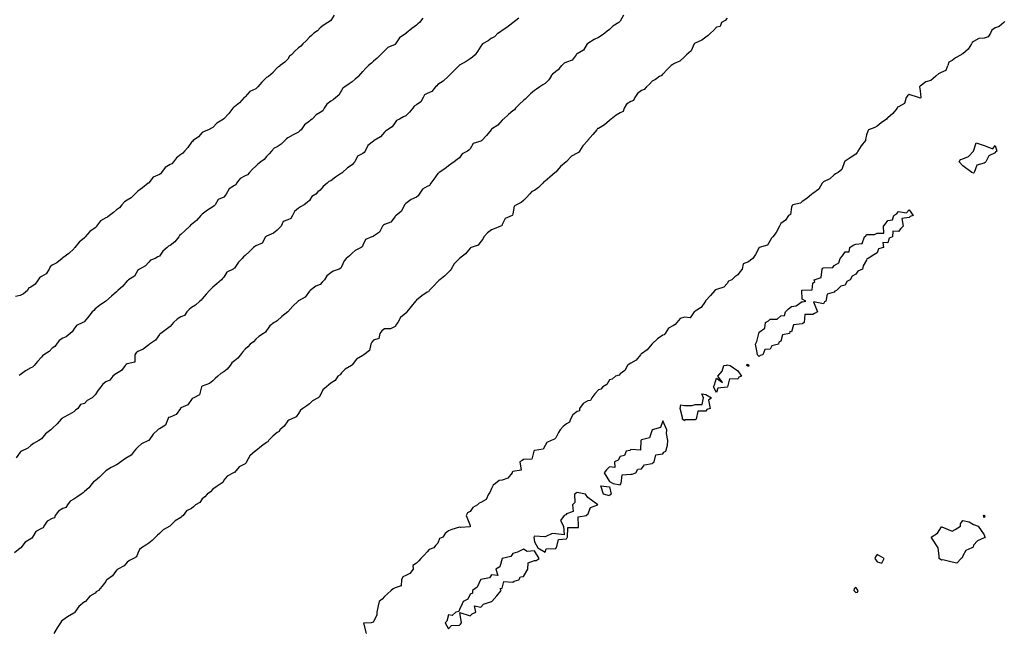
# Model space of a CAD drawing. Header units: inches. Extents: x 158323 to 160611, y 432808 to 437248.
# Tile 50 of 228: x 159085 to 159131, y 436581 to 436609. Entities that reach past the tile are written whole.
import ezdxf

# ---------------------------------------------------------------- set-up
doc = ezdxf.new("R2010")
doc.units = ezdxf.units.IN
doc.header["$MEASUREMENT"] = 0
for name, color, linetype, lineweight in [('Hoogtelijn-bestaand 10.00 M', 7, 'Continuous', 15), ('Hoogtelijn-bestaand 11.00 M', 7, 'Continuous', 15), ('Hoogtelijn-bestaand 5.00 M', 7, 'Continuous', 15), ('Hoogtelijn-bestaand 6.00 M', 7, 'Continuous', 15), ('Hoogtelijn-bestaand 7.00 M', 7, 'Continuous', 15), ('Hoogtelijn-bestaand 8.00 M', 7, 'Continuous', 15), ('Hoogtelijn-bestaand 9.00 M', 7, 'Continuous', 15)]:
    doc.layers.add(name, color=color, linetype=linetype, lineweight=lineweight)

msp = doc.modelspace()

# ---------------------------------------------------------------- linework, layer by layer
at = {"layer": 'Hoogtelijn-bestaand 10.00 M', "color": 252, "linetype": 'Continuous', "lineweight": 25}
for p, q in [((159100.75, 436606.964, 10), (159100.882, 436607.119, 10)), ((159100.882, 436607.119, 10), (159101.012, 436607.25, 10)), ((159100.557, 436606.75, 10), (159100.649, 436606.851, 10)), ((159100.649, 436606.851, 10), (159100.75, 436606.964, 10))]:
    msp.add_line(p, q, dxfattribs=at)
for points in [[(159103.55, 436609.45, 10), (159103.396, 436609.25, 10), (159103.317, 436609.183, 10), (159103.25, 436609.13, 10), (159103.031, 436608.969, 10), (159102.771, 436608.75, 10), (159102.761, 436608.739, 10), (159102.75, 436608.733, 10), (159102.46, 436608.54, 10), (159102.27, 436608.25, 10), (159102.261, 436608.239, 10), (159102.25, 436608.23, 10), (159101.913, 436608.087, 10), (159101.75, 436607.936, 10), (159101.669, 436607.831, 10), (159101.575, 436607.75, 10), (159101.414, 436607.586, 10), (159101.25, 436607.448, 10), (159101.15, 436607.351, 10), (159101.012, 436607.25, 10)], [(159100.557, 436606.75, 10), (159100.393, 436606.607, 10), (159100.25, 436606.484, 10), (159100.105, 436606.396, 10), (159099.911, 436606.25, 10), (159099.808, 436606.192, 10), (159099.75, 436606.087, 10), (159099.63, 436605.87, 10), (159099.481, 436605.75, 10), (159099.361, 436605.639, 10), (159099.25, 436605.582, 10), (159099.063, 436605.437, 10), (159098.938, 436605.25, 10), (159098.872, 436605.128, 10), (159098.75, 436605.052, 10), (159098.56, 436604.94, 10), (159098.375, 436604.75, 10), (159098.303, 436604.697, 10), (159098.25, 436604.646, 10), (159098.019, 436604.481, 10), (159097.86, 436604.25, 10), (159097.8, 436604.2, 10), (159097.75, 436604.143, 10), (159097.492, 436604.008, 10), (159097.25, 436603.873, 10), (159097.176, 436603.824, 10), (159097.11, 436603.75, 10), (159096.929, 436603.571, 10), (159096.75, 436603.458, 10), (159096.613, 436603.387, 10), (159096.485, 436603.25, 10), (159096.367, 436603.133, 10), (159096.25, 436602.998, 10), (159096.142, 436602.858, 10), (159095.986, 436602.75, 10), (159095.852, 436602.648, 10), (159095.75, 436602.556, 10), (159095.593, 436602.407, 10), (159095.459, 436602.25, 10), (159095.361, 436602.139, 10), (159095.25, 436602.102, 10), (159095.024, 436601.976, 10), (159094.848, 436601.75, 10), (159094.816, 436601.684, 10), (159094.75, 436601.653, 10), (159094.508, 436601.492, 10), (159094.367, 436601.25, 10), (159094.323, 436601.177, 10), (159094.25, 436601.107, 10), (159093.998, 436601.003, 10), (159093.858, 436600.75, 10), (159093.803, 436600.698, 10), (159093.75, 436600.661, 10), (159093.495, 436600.505, 10), (159093.25, 436600.314, 10), (159093.216, 436600.284, 10), (159093.182, 436600.25, 10), (159092.986, 436600.014, 10), (159092.75, 436599.831, 10), (159092.699, 436599.801, 10), (159092.664, 436599.75, 10), (159092.451, 436599.55, 10), (159092.25, 436599.362, 10), (159092.183, 436599.317, 10), (159092.156, 436599.25, 10), (159091.976, 436599.024, 10), (159091.75, 436598.846, 10), (159091.677, 436598.823, 10), (159091.62, 436598.75, 10), (159091.417, 436598.583, 10), (159091.25, 436598.352, 10), (159091.182, 436598.318, 10), (159091.057, 436598.25, 10), (159090.836, 436598.164, 10), (159090.75, 436598.069, 10), (159090.605, 436597.895, 10), (159090.32, 436597.75, 10), (159090.282, 436597.718, 10), (159090.25, 436597.694, 10), (159090.081, 436597.419, 10), (159089.815, 436597.25, 10), (159089.784, 436597.216, 10), (159089.75, 436597.202, 10), (159089.541, 436596.96, 10), (159089.308, 436596.75, 10), (159089.285, 436596.715, 10), (159089.25, 436596.694, 10), (159089.01, 436596.49, 10), (159088.754, 436596.25, 10), (159088.753, 436596.248, 10), (159088.75, 436596.246, 10), (159088.453, 436596.047, 10), (159088.25, 436595.895, 10), (159088.184, 436595.816, 10), (159088.112, 436595.75, 10), (159087.953, 436595.547, 10), (159087.75, 436595.304, 10), (159087.727, 436595.273, 10), (159087.672, 436595.25, 10), (159087.388, 436595.112, 10), (159087.25, 436594.947, 10), (159087.176, 436594.824, 10), (159087.079, 436594.75, 10), (159086.904, 436594.596, 10), (159086.75, 436594.52, 10), (159086.58, 436594.42, 10), (159086.445, 436594.25, 10), (159086.369, 436594.131, 10), (159086.25, 436594.058, 10), (159086.102, 436593.898, 10), (159085.855, 436593.75, 10), (159085.802, 436593.698, 10), (159085.75, 436593.645, 10), (159085.562, 436593.438, 10), (159085.401, 436593.25, 10), (159085.328, 436593.172, 10), (159085.25, 436593.14, 10), (159085.002, 436592.998, 10), (159084.75, 436592.815, 10), (159084.708, 436592.792, 10)]]:
    msp.add_polyline3d(points, dxfattribs=at)
at = {"layer": 'Hoogtelijn-bestaand 11.00 M', "color": 252, "linetype": 'Continuous', "lineweight": 25}
for p, q in [((159096.565, 436606.935, 11), (159096.75, 436607.143, 11)), ((159096.75, 436607.143, 11), (159096.806, 436607.194, 11)), ((159096.806, 436607.194, 11), (159096.88, 436607.25, 11)), ((159096.35, 436606.75, 11), (159096.565, 436606.935, 11))]:
    msp.add_line(p, q, dxfattribs=at)
for points in [[(159099.411, 436609.589, 11), (159099.25, 436609.352, 11), (159099.195, 436609.305, 11), (159099.117, 436609.25, 11), (159098.888, 436609.112, 11), (159098.75, 436609.005, 11), (159098.634, 436608.866, 11), (159098.457, 436608.75, 11), (159098.356, 436608.644, 11), (159098.25, 436608.573, 11), (159098.096, 436608.404, 11), (159097.938, 436608.25, 11), (159097.854, 436608.146, 11), (159097.75, 436608.067, 11), (159097.579, 436607.922, 11), (159097.422, 436607.75, 11), (159097.325, 436607.675, 11), (159097.25, 436607.541, 11), (159097.1, 436607.4, 11), (159096.88, 436607.25, 11)], [(159096.35, 436606.75, 11), (159096.298, 436606.702, 11), (159096.25, 436606.68, 11), (159096.029, 436606.471, 11), (159095.84, 436606.25, 11), (159095.803, 436606.197, 11), (159095.75, 436606.161, 11), (159095.465, 436606.035, 11), (159095.25, 436605.789, 11), (159095.232, 436605.768, 11), (159095.214, 436605.75, 11), (159094.989, 436605.511, 11), (159094.75, 436605.323, 11), (159094.709, 436605.291, 11), (159094.682, 436605.25, 11), (159094.485, 436605.015, 11), (159094.25, 436604.761, 11), (159094.243, 436604.757, 11), (159094.237, 436604.75, 11), (159093.937, 436604.563, 11), (159093.75, 436604.351, 11), (159093.684, 436604.316, 11), (159093.537, 436604.25, 11), (159093.334, 436604.166, 11), (159093.25, 436604.117, 11), (159093.076, 436603.924, 11), (159092.826, 436603.75, 11), (159092.798, 436603.702, 11), (159092.75, 436603.665, 11), (159092.573, 436603.427, 11), (159092.422, 436603.25, 11), (159092.346, 436603.154, 11), (159092.25, 436603.091, 11), (159092.056, 436602.944, 11), (159091.914, 436602.75, 11), (159091.837, 436602.663, 11), (159091.75, 436602.622, 11), (159091.516, 436602.484, 11), (159091.344, 436602.25, 11), (159091.305, 436602.195, 11), (159091.25, 436602.16, 11), (159090.962, 436602.038, 11), (159090.75, 436601.775, 11), (159090.739, 436601.761, 11), (159090.724, 436601.75, 11), (159090.457, 436601.543, 11), (159090.25, 436601.388, 11), (159090.183, 436601.317, 11), (159090.108, 436601.25, 11), (159089.931, 436601.069, 11), (159089.75, 436600.966, 11), (159089.617, 436600.883, 11), (159089.5, 436600.75, 11), (159089.392, 436600.608, 11), (159089.25, 436600.515, 11), (159089.104, 436600.396, 11), (159088.914, 436600.25, 11), (159088.822, 436600.178, 11), (159088.75, 436600.143, 11), (159088.503, 436599.998, 11), (159088.318, 436599.75, 11), (159088.297, 436599.703, 11), (159088.25, 436599.669, 11), (159088.001, 436599.499, 11), (159087.789, 436599.25, 11), (159087.77, 436599.23, 11), (159087.75, 436599.205, 11), (159087.502, 436598.998, 11), (159087.31, 436598.75, 11), (159087.276, 436598.724, 11), (159087.25, 436598.696, 11), (159087.03, 436598.47, 11), (159086.75, 436598.277, 11), (159086.733, 436598.267, 11), (159086.709, 436598.25, 11), (159086.462, 436598.039, 11), (159086.25, 436597.929, 11), (159086.15, 436597.85, 11), (159086.099, 436597.75, 11), (159085.968, 436597.532, 11), (159085.75, 436597.404, 11), (159085.656, 436597.344, 11), (159085.59, 436597.25, 11), (159085.46, 436597.04, 11), (159085.25, 436596.901, 11), (159085.143, 436596.857, 11), (159085.089, 436596.75, 11), (159084.911, 436596.589, 11), (159084.75, 436596.51, 11), (159084.534, 436596.467, 11)]]:
    msp.add_polyline3d(points, dxfattribs=at)
at = {"layer": 'Hoogtelijn-bestaand 5.00 M', "color": 252, "linetype": 'Continuous', "lineweight": 25}
for points in [[(159128.583, 436602.75, 5), (159128.642, 436602.858, 5), (159128.75, 436602.888, 5), (159129.005, 436602.996, 5), (159129.25, 436603.25, 5), (159129.363, 436603.637, 5), (159129.75, 436603.515, 5), (159130.148, 436603.352, 5), (159130.25, 436603.515, 5), (159130.332, 436603.25, 5), (159130.279, 436603.221, 5), (159130.25, 436603.179, 5), (159129.961, 436603.039, 5), (159129.825, 436602.75, 5), (159129.783, 436602.717, 5), (159129.75, 436602.684, 5), (159129.406, 436602.594, 5), (159129.28, 436602.25, 5), (159129.263, 436602.237, 5), (159129.25, 436602.224, 5), (159129.163, 436602.25, 5), (159128.75, 436602.567, 5)], [(159119.065, 436594.25, 5), (159119.13, 436594.37, 5), (159119.225, 436594.75, 5), (159119.233, 436594.767, 5), (159119.25, 436594.807, 5), (159119.503, 436594.997, 5), (159119.535, 436595.25, 5), (159119.672, 436595.328, 5), (159119.75, 436595.417, 5), (159120.083, 436595.417, 5), (159120.25, 436595.572, 5), (159120.419, 436595.582, 5), (159120.475, 436595.75, 5), (159120.608, 436595.892, 5), (159120.75, 436596.007, 5), (159120.963, 436596.037, 5), (159121.25, 436596.231, 5), (159121.272, 436596.228, 5), (159121.417, 436596.25, 5), (159121.25, 436596.341, 5), (159121.231, 436596.75, 5), (159121.24, 436596.76, 5), (159121.25, 436596.766, 5), (159121.721, 436596.78, 5), (159121.75, 436597.09, 5), (159121.833, 436597.167, 5), (159121.811, 436597.25, 5), (159122.139, 436597.361, 5), (159122.186, 436597.75, 5), (159122.207, 436597.793, 5), (159122.25, 436597.807, 5), (159122.673, 436597.827, 5), (159122.75, 436597.922, 5), (159122.959, 436598.041, 5), (159123.018, 436598.25, 5), (159123.125, 436598.375, 5), (159123.25, 436598.55, 5), (159123.442, 436598.558, 5), (159123.48, 436598.75, 5), (159123.63, 436598.87, 5), (159123.75, 436598.913, 5), (159124.053, 436598.947, 5), (159124.165, 436599.25, 5), (159124.213, 436599.287, 5), (159124.25, 436599.361, 5), (159124.632, 436599.368, 5), (159124.75, 436599.419, 5), (159125.068, 436599.432, 5), (159125.052, 436599.75, 5), (159125.141, 436599.86, 5), (159125.25, 436600.021, 5), (159125.458, 436600.042, 5), (159125.526, 436600.25, 5), (159125.661, 436600.339, 5), (159125.75, 436600.437, 5), (159126.12, 436600.38, 5), (159126.25, 436600.51, 5), (159126.436, 436600.25, 5), (159126.296, 436600.204, 5), (159126.25, 436600.153, 5), (159125.895, 436600.105, 5), (159125.956, 436599.75, 5), (159125.852, 436599.648, 5), (159125.75, 436599.497, 5), (159125.482, 436599.518, 5), (159125.466, 436599.25, 5), (159125.316, 436599.184, 5), (159125.25, 436598.976, 5), (159125.01, 436598.99, 5), (159125.041, 436598.75, 5), (159124.813, 436598.687, 5), (159124.75, 436598.511, 5), (159124.588, 436598.412, 5), (159124.333, 436598.25, 5), (159124.273, 436598.227, 5), (159124.25, 436598.158, 5), (159124.102, 436597.898, 5), (159124.065, 436597.75, 5), (159123.847, 436597.653, 5), (159123.75, 436597.511, 5), (159123.578, 436597.422, 5), (159123.482, 436597.25, 5), (159123.329, 436597.172, 5), (159123.25, 436597.003, 5), (159123.049, 436596.951, 5), (159122.858, 436596.75, 5), (159122.776, 436596.724, 5), (159122.75, 436596.675, 5), (159122.418, 436596.582, 5), (159122.351, 436596.25, 5), (159122.286, 436596.214, 5), (159122.25, 436596.127, 5), (159121.781, 436596.219, 5), (159121.957, 436595.75, 5), (159121.822, 436595.678, 5), (159121.75, 436595.637, 5), (159121.377, 436595.623, 5), (159121.339, 436595.25, 5), (159121.288, 436595.212, 5), (159121.25, 436595.195, 5), (159120.849, 436595.151, 5), (159120.75, 436594.824, 5), (159120.67, 436594.83, 5), (159120.657, 436594.75, 5), (159120.324, 436594.676, 5), (159120.25, 436594.381, 5), (159120.158, 436594.343, 5), (159120.137, 436594.25, 5), (159119.833, 436594.168, 5), (159119.75, 436594.006, 5), (159119.5, 436594, 5), (159119.407, 436593.75, 5), (159119.285, 436593.715, 5), (159119.25, 436593.671, 5), (159119.161, 436593.75, 5), (159119.144, 436593.856, 5)], [(159117.106, 436592.25, 5), (159117.154, 436592.347, 5), (159117.25, 436592.655, 5), (159117.536, 436592.464, 5), (159117.311, 436592.75, 5), (159117.508, 436592.992, 5), (159117.594, 436593.25, 5), (159117.73, 436593.27, 5), (159117.75, 436593.281, 5), (159117.89, 436593.25, 5), (159118.25, 436592.997, 5), (159118.417, 436592.75, 5), (159118.297, 436592.703, 5), (159118.25, 436592.619, 5), (159117.864, 436592.636, 5), (159117.765, 436592.25, 5), (159117.755, 436592.245, 5), (159117.75, 436592.238, 5), (159117.313, 436592.187, 5), (159117.25, 436591.992, 5)], [(159118.659, 436593.25, 5), (159118.685, 436593.316, 5), (159118.75, 436593.279, 5), (159118.775, 436593.25, 5), (159118.765, 436593.235, 5), (159118.75, 436593.199, 5)], [(159115.555, 436591.25, 5), (159115.586, 436591.414, 5), (159115.75, 436591.389, 5), (159116.108, 436591.392, 5), (159116.25, 436591.425, 5), (159116.575, 436591.425, 5), (159116.644, 436591.75, 5), (159116.566, 436591.934, 5), (159116.75, 436591.9, 5), (159117.015, 436591.75, 5), (159116.873, 436591.627, 5), (159116.948, 436591.25, 5), (159116.802, 436591.198, 5), (159116.75, 436591.117, 5), (159116.383, 436591.117, 5), (159116.3, 436590.75, 5), (159116.27, 436590.73, 5), (159116.25, 436590.723, 5), (159115.777, 436590.723, 5), (159115.75, 436590.677, 5), (159115.666, 436590.75, 5), (159115.667, 436590.833, 5)], [(159112.012, 436588.25, 5), (159112.25, 436587.833, 5), (159112.432, 436587.75, 5), (159112.75, 436587.683, 5), (159112.774, 436587.726, 5), (159112.805, 436587.75, 5), (159112.852, 436588.148, 5), (159113.25, 436588.177, 5), (159113.313, 436588.187, 5), (159113.48, 436588.25, 5), (159113.578, 436588.422, 5), (159113.75, 436588.435, 5), (159113.883, 436588.618, 5), (159114.25, 436588.685, 5), (159114.282, 436588.718, 5), (159114.347, 436588.75, 5), (159114.412, 436589.088, 5), (159114.75, 436589.135, 5), (159114.795, 436589.205, 5), (159114.886, 436589.25, 5), (159114.964, 436589.536, 5), (159114.984, 436589.75, 5), (159114.923, 436590.077, 5), (159114.927, 436590.25, 5), (159114.75, 436590.669, 5), (159114.635, 436590.365, 5), (159114.25, 436590.258, 5), (159114.246, 436590.254, 5), (159114.243, 436590.25, 5), (159114.124, 436589.876, 5), (159113.75, 436589.785, 5), (159113.734, 436589.766, 5), (159113.718, 436589.75, 5), (159113.702, 436589.298, 5), (159113.25, 436589.333, 5), (159113.209, 436589.291, 5), (159113.039, 436589.25, 5), (159112.952, 436589.048, 5), (159112.75, 436589.011, 5), (159112.658, 436588.842, 5), (159112.497, 436588.75, 5), (159112.511, 436588.489, 5), (159112.25, 436588.531, 5), (159112.11, 436588.39, 5)], [(159108.72, 436585.25, 5), (159108.75, 436585.028, 5), (159108.917, 436584.75, 5), (159109.25, 436584.55, 5), (159109.3, 436584.7, 5), (159109.75, 436584.719, 5), (159109.76, 436584.74, 5), (159109.79, 436584.75, 5), (159109.87, 436585.13, 5), (159110.25, 436585.169, 5), (159110.28, 436585.221, 5), (159110.291, 436585.25, 5), (159110.312, 436585.689, 5), (159110.75, 436585.701, 5), (159110.804, 436585.696, 5), (159110.806, 436585.75, 5), (159110.801, 436586.199, 5), (159111.191, 436586.25, 5), (159111.203, 436586.297, 5), (159111.25, 436586.305, 5), (159111.376, 436586.624, 5), (159111.707, 436586.75, 5), (159111.25, 436587.098, 5), (159111.135, 436587.25, 5), (159110.75, 436587.326, 5), (159110.702, 436587.298, 5), (159110.617, 436587.25, 5), (159110.635, 436586.865, 5), (159110.526, 436586.75, 5), (159110.558, 436586.442, 5), (159110.25, 436586.329, 5), (159110.217, 436586.283, 5), (159110.148, 436586.25, 5), (159109.977, 436586.023, 5), (159110.104, 436585.75, 5), (159110.145, 436585.355, 5), (159109.75, 436585.401, 5), (159109.587, 436585.413, 5), (159109.25, 436585.266, 5), (159109.235, 436585.265, 5), (159108.75, 436585.287, 5), (159108.739, 436585.261, 5)], [(159111.859, 436587.641, 5), (159112.25, 436587.588, 5), (159112.328, 436587.25, 5), (159112.279, 436587.221, 5), (159112.25, 436587.166, 5), (159111.972, 436587.25, 5)], [(159104.586, 436581.25, 5), (159104.75, 436580.962, 5), (159104.884, 436581.116, 5), (159105.25, 436581.142, 5), (159105.31, 436581.19, 5), (159105.353, 436581.25, 5), (159105.276, 436581.724, 5), (159105.75, 436581.581, 5), (159105.84, 436581.66, 5), (159106.021, 436581.75, 5), (159105.963, 436582.037, 5), (159106.25, 436581.98, 5), (159106.384, 436582.116, 5), (159106.75, 436582.243, 5), (159106.753, 436582.247, 5), (159106.766, 436582.25, 5), (159107, 436582.5, 5), (159107.208, 436582.75, 5), (159107.159, 436582.841, 5), (159107.25, 436582.861, 5), (159107.324, 436583.176, 5), (159107.75, 436583.147, 5), (159107.802, 436583.198, 5), (159108.03, 436583.25, 5), (159108.1, 436583.4, 5), (159108.25, 436583.409, 5), (159108.452, 436583.75, 5), (159108.46, 436584.04, 5), (159108.75, 436584.16, 5), (159108.839, 436584.161, 5), (159108.967, 436584.25, 5), (159108.75, 436584.599, 5), (159108.422, 436584.579, 5), (159108.25, 436584.682, 5), (159107.962, 436584.538, 5), (159107.75, 436584.478, 5), (159107.651, 436584.349, 5), (159107.25, 436584.255, 5), (159107.248, 436584.252, 5), (159107.245, 436584.25, 5), (159107.137, 436583.863, 5), (159106.959, 436583.75, 5), (159107.038, 436583.462, 5), (159106.75, 436583.493, 5), (159106.654, 436583.346, 5), (159106.25, 436583.269, 5), (159106.244, 436583.257, 5), (159106.231, 436583.25, 5), (159106.085, 436582.915, 5), (159105.869, 436582.75, 5), (159105.87, 436582.63, 5), (159105.75, 436582.583, 5), (159105.642, 436582.358, 5), (159105.422, 436582.25, 5), (159105.374, 436582.126, 5), (159105.25, 436581.875, 5), (159105.231, 436581.769, 5), (159105.09, 436581.75, 5), (159104.907, 436581.593, 5), (159104.75, 436581.621, 5), (159104.669, 436581.331, 5)]]:
    msp.add_polyline3d(points, close=True, dxfattribs=at)
at = {"layer": 'Hoogtelijn-bestaand 6.00 M', "color": 252, "linetype": 'Continuous', "lineweight": 25}
for p, q in [((159127.75, 436606.942, 6), (159127.97, 436607.03, 6)), ((159127.97, 436607.03, 6), (159128.05, 436607.25, 6)), ((159127.492, 436606.75, 6), (159127.633, 436606.867, 6)), ((159127.633, 436606.867, 6), (159127.75, 436606.942, 6))]:
    msp.add_line(p, q, dxfattribs=at)
for points in [[(159130.706, 436609.294, 6), (159130.657, 436609.25, 6), (159130.436, 436609.064, 6), (159130.25, 436608.997, 6), (159130.099, 436608.901, 6), (159130.04, 436608.75, 6), (159129.923, 436608.577, 6), (159129.75, 436608.528, 6), (159129.491, 436608.509, 6), (159129.25, 436608.373, 6), (159129.176, 436608.325, 6), (159129.152, 436608.25, 6), (159128.997, 436608.003, 6), (159128.75, 436607.793, 6), (159128.71, 436607.79, 6), (159128.674, 436607.75, 6), (159128.399, 436607.601, 6), (159128.25, 436607.475, 6), (159128.101, 436607.399, 6), (159128.05, 436607.25, 6)], [(159127.492, 436606.75, 6), (159127.366, 436606.634, 6), (159127.25, 436606.547, 6), (159127.022, 436606.478, 6), (159126.75, 436606.279, 6), (159126.738, 436606.262, 6), (159126.728, 436606.25, 6), (159126.75, 436606.062, 6), (159126.785, 436605.75, 6), (159126.77, 436605.73, 6), (159126.75, 436605.724, 6), (159126.674, 436605.75, 6), (159126.25, 436605.899, 6), (159126.162, 436605.838, 6), (159126.104, 436605.75, 6), (159126.022, 436605.478, 6), (159125.75, 436605.32, 6), (159125.7, 436605.3, 6), (159125.679, 436605.25, 6), (159125.486, 436605.014, 6), (159125.25, 436604.81, 6), (159125.209, 436604.791, 6), (159125.188, 436604.75, 6), (159124.931, 436604.569, 6), (159124.75, 436604.422, 6), (159124.64, 436604.36, 6), (159124.338, 436604.25, 6), (159124.314, 436604.186, 6), (159124.25, 436604.017, 6), (159124.201, 436603.799, 6), (159124.201, 436603.75, 6), (159124.003, 436603.497, 6), (159123.847, 436603.25, 6), (159123.819, 436603.181, 6), (159123.75, 436603.104, 6), (159123.529, 436602.971, 6), (159123.25, 436602.786, 6), (159123.23, 436602.77, 6), (159123.218, 436602.75, 6), (159123.106, 436602.395, 6), (159122.926, 436602.25, 6), (159122.803, 436602.197, 6), (159122.75, 436602.147, 6), (159122.542, 436601.958, 6), (159122.25, 436601.812, 6), (159122.21, 436601.79, 6), (159122.184, 436601.75, 6), (159122.023, 436601.477, 6), (159121.75, 436601.279, 6), (159121.729, 436601.271, 6), (159121.699, 436601.25, 6), (159121.464, 436601.037, 6), (159121.25, 436600.9, 6), (159121.169, 436600.831, 6), (159120.809, 436600.75, 6), (159120.777, 436600.723, 6), (159120.75, 436600.639, 6), (159120.71, 436600.29, 6), (159120.61, 436600.25, 6), (159120.464, 436600.036, 6), (159120.25, 436599.875, 6), (159120.213, 436599.787, 6), (159120.195, 436599.75, 6), (159120.042, 436599.458, 6), (159119.878, 436599.25, 6), (159119.815, 436599.185, 6), (159119.75, 436599.079, 6), (159119.629, 436598.871, 6), (159119.25, 436598.75, 6), (159119.07, 436598.43, 6), (159118.948, 436598.25, 6), (159118.838, 436598.162, 6), (159118.75, 436598.09, 6), (159118.503, 436597.997, 6), (159118.445, 436597.75, 6), (159118.362, 436597.638, 6), (159118.25, 436597.476, 6), (159118.108, 436597.392, 6), (159117.971, 436597.25, 6), (159117.816, 436597.184, 6), (159117.75, 436597.071, 6), (159117.598, 436596.902, 6), (159117.25, 436596.801, 6), (159117.222, 436596.778, 6), (159117.167, 436596.75, 6), (159116.977, 436596.523, 6), (159116.75, 436596.277, 6), (159116.738, 436596.262, 6), (159116.73, 436596.25, 6), (159116.543, 436595.957, 6), (159116.25, 436595.779, 6), (159116.233, 436595.767, 6), (159116.205, 436595.75, 6), (159116.023, 436595.477, 6), (159115.75, 436595.5, 6), (159115.555, 436595.445, 6), (159115.401, 436595.25, 6), (159115.329, 436595.171, 6), (159115.25, 436595.115, 6), (159115.01, 436594.99, 6), (159114.852, 436594.75, 6), (159114.813, 436594.687, 6), (159114.75, 436594.665, 6), (159114.5, 436594.5, 6), (159114.25, 436594.261, 6), (159114.245, 436594.255, 6), (159114.239, 436594.25, 6), (159114.018, 436593.982, 6), (159113.75, 436593.8, 6), (159113.722, 436593.779, 6), (159113.697, 436593.75, 6), (159113.506, 436593.494, 6), (159113.25, 436593.368, 6), (159113.179, 436593.321, 6), (159113.091, 436593.25, 6), (159112.979, 436593.021, 6), (159112.75, 436592.861, 6), (159112.701, 436592.799, 6), (159112.539, 436592.75, 6), (159112.388, 436592.612, 6), (159112.25, 436592.583, 6), (159112.128, 436592.372, 6), (159111.945, 436592.25, 6), (159111.856, 436592.144, 6), (159111.75, 436592.11, 6), (159111.57, 436591.93, 6), (159111.44, 436591.75, 6), (159111.375, 436591.625, 6), (159111.25, 436591.607, 6), (159111.025, 436591.476, 6), (159110.863, 436591.25, 6), (159110.863, 436591.137, 6), (159110.75, 436591.11, 6), (159110.545, 436590.955, 6), (159110.435, 436590.75, 6), (159110.393, 436590.607, 6), (159110.25, 436590.536, 6), (159110.092, 436590.409, 6), (159109.959, 436590.25, 6), (159109.874, 436590.126, 6), (159109.75, 436589.879, 6), (159109.69, 436589.81, 6), (159109.528, 436589.75, 6), (159109.336, 436589.664, 6), (159109.25, 436589.512, 6), (159109.154, 436589.346, 6), (159108.75, 436589.281, 6), (159108.737, 436589.264, 6), (159108.724, 436589.25, 6), (159108.625, 436588.875, 6), (159108.25, 436588.859, 6), (159108.187, 436588.813, 6), (159108.076, 436588.75, 6), (159108.128, 436588.372, 6), (159107.75, 436588.312, 6), (159107.72, 436588.28, 6), (159107.709, 436588.25, 6), (159107.506, 436587.994, 6), (159107.25, 436587.904, 6), (159107.107, 436587.893, 6), (159106.938, 436587.75, 6), (159106.834, 436587.666, 6), (159106.75, 436587.51, 6), (159106.668, 436587.332, 6), (159106.612, 436587.25, 6), (159106.5, 436587, 6), (159106.25, 436586.864, 6), (159106.174, 436586.826, 6), (159106.099, 436586.75, 6), (159105.875, 436586.625, 6), (159105.75, 436586.439, 6), (159105.627, 436586.373, 6), (159105.566, 436586.25, 6), (159105.75, 436585.783, 6), (159105.761, 436585.75, 6), (159105.753, 436585.747, 6), (159105.75, 436585.732, 6), (159105.3, 436585.7, 6), (159105.25, 436585.706, 6), (159104.898, 436585.602, 6), (159104.75, 436585.533, 6), (159104.593, 436585.407, 6), (159104.476, 436585.25, 6), (159104.321, 436585.179, 6), (159104.25, 436584.97, 6), (159104.144, 436584.856, 6), (159104.054, 436584.75, 6), (159103.836, 436584.664, 6), (159103.75, 436584.561, 6), (159103.604, 436584.396, 6), (159103.452, 436584.25, 6), (159103.356, 436584.144, 6), (159103.25, 436584.029, 6), (159103.083, 436583.917, 6), (159103.088, 436583.75, 6), (159102.944, 436583.556, 6), (159102.75, 436583.449, 6), (159102.611, 436583.389, 6), (159102.554, 436583.25, 6), (159102.53, 436582.97, 6), (159102.25, 436582.875, 6), (159102.161, 436582.839, 6), (159102.069, 436582.75, 6), (159101.897, 436582.603, 6), (159101.75, 436582.477, 6), (159101.648, 436582.352, 6), (159101.51, 436582.25, 6), (159101.464, 436582.036, 6), (159101.404, 436581.75, 6), (159101.396, 436581.605, 6), (159101.25, 436581.305, 6), (159101.227, 436581.273, 6), (159101.139, 436581.25, 6), (159100.772, 436581.229, 6), (159100.894, 436580.75, 6)]]:
    msp.add_polyline3d(points, dxfattribs=at)
for points in [[(159127.276, 436585.25, 6), (159127.566, 436585.434, 6), (159127.75, 436585.724, 6), (159127.774, 436585.726, 6), (159128.25, 436585.528, 6), (159128.393, 436585.607, 6), (159128.631, 436585.75, 6), (159128.636, 436585.864, 6), (159128.75, 436586.028, 6), (159129.036, 436585.964, 6), (159129.25, 436585.838, 6), (159129.464, 436585.75, 6), (159129.75, 436585.35, 6), (159129.774, 436585.25, 6), (159129.795, 436585.205, 6), (159129.75, 436585.208, 6), (159129.427, 436585.073, 6), (159129.25, 436584.875, 6), (159129.226, 436584.774, 6), (159129.167, 436584.75, 6), (159128.885, 436584.615, 6), (159128.75, 436584.365, 6), (159128.717, 436584.283, 6), (159128.667, 436584.25, 6), (159128.464, 436584.036, 6), (159128.25, 436584.083, 6), (159127.821, 436584.179, 6), (159127.75, 436584.164, 6), (159127.636, 436584.25, 6), (159127.646, 436584.354, 6), (159127.589, 436584.75, 6), (159127.3, 436585.2, 6)], [(159129.717, 436586.25, 6), (159129.737, 436586.263, 6), (159129.75, 436586.266, 6), (159129.759, 436586.25, 6), (159129.768, 436586.232, 6), (159129.75, 436586.15, 6)], [(159124.639, 436584.25, 6), (159124.75, 436584.099, 6), (159124.968, 436584.033, 6), (159125.083, 436584.25, 6), (159124.75, 436584.442, 6), (159124.673, 436584.327, 6)], [(159123.653, 436582.75, 6), (159123.75, 436582.66, 6), (159123.828, 436582.672, 6), (159123.856, 436582.75, 6), (159123.75, 436582.896, 6), (159123.669, 436582.831, 6)]]:
    msp.add_polyline3d(points, close=True, dxfattribs=at)
at = {"layer": 'Hoogtelijn-bestaand 7.00 M', "color": 252, "linetype": 'Continuous', "lineweight": 25}
for p, q in [((159114.75, 436606.846, 7), (159114.944, 436607.056, 7)), ((159114.944, 436607.056, 7), (159115.138, 436607.25, 7)), ((159114.613, 436606.75, 7), (159114.711, 436606.789, 7)), ((159114.711, 436606.789, 7), (159114.75, 436606.846, 7))]:
    msp.add_line(p, q, dxfattribs=at)
for points in [[(159117.75, 436609.458, 7), (159117.653, 436609.347, 7), (159117.49, 436609.25, 7), (159117.427, 436609.073, 7), (159117.25, 436609.041, 7), (159117.114, 436608.886, 7), (159116.966, 436608.75, 7), (159116.857, 436608.643, 7), (159116.75, 436608.562, 7), (159116.572, 436608.428, 7), (159116.25, 436608.283, 7), (159116.231, 436608.269, 7), (159116.214, 436608.25, 7), (159116.071, 436607.929, 7), (159115.853, 436607.75, 7), (159115.802, 436607.698, 7), (159115.75, 436607.655, 7), (159115.544, 436607.456, 7), (159115.25, 436607.329, 7), (159115.21, 436607.29, 7), (159115.138, 436607.25, 7)], [(159114.613, 436606.75, 7), (159114.403, 436606.597, 7), (159114.25, 436606.516, 7), (159114.119, 436606.381, 7), (159113.984, 436606.25, 7), (159113.875, 436606.125, 7), (159113.75, 436606.085, 7), (159113.558, 436605.942, 7), (159113.44, 436605.75, 7), (159113.382, 436605.619, 7), (159113.25, 436605.568, 7), (159113.053, 436605.447, 7), (159112.94, 436605.25, 7), (159112.895, 436605.105, 7), (159112.75, 436605.039, 7), (159112.563, 436604.937, 7), (159112.341, 436604.75, 7), (159112.295, 436604.705, 7), (159112.25, 436604.673, 7), (159112.029, 436604.472, 7), (159111.75, 436604.313, 7), (159111.699, 436604.302, 7), (159111.66, 436604.25, 7), (159111.48, 436604.02, 7), (159111.25, 436603.757, 7), (159111.246, 436603.754, 7), (159111.243, 436603.75, 7), (159111.005, 436603.495, 7), (159110.855, 436603.25, 7), (159110.805, 436603.195, 7), (159110.75, 436603.158, 7), (159110.476, 436603.024, 7), (159110.25, 436602.765, 7), (159110.244, 436602.756, 7), (159110.236, 436602.75, 7), (159109.968, 436602.532, 7), (159109.75, 436602.277, 7), (159109.737, 436602.263, 7), (159109.726, 436602.25, 7), (159109.468, 436602.033, 7), (159109.25, 436601.846, 7), (159109.187, 436601.813, 7), (159109.152, 436601.75, 7), (159108.946, 436601.554, 7), (159108.75, 436601.419, 7), (159108.632, 436601.368, 7), (159108.518, 436601.25, 7), (159108.399, 436601.101, 7), (159108.25, 436600.951, 7), (159108.14, 436600.86, 7), (159107.92, 436600.75, 7), (159107.809, 436600.691, 7), (159107.75, 436600.329, 7), (159107.737, 436600.263, 7), (159107.716, 436600.25, 7), (159107.388, 436600.112, 7), (159107.25, 436599.823, 7), (159107.226, 436599.774, 7), (159107.167, 436599.75, 7), (159106.871, 436599.629, 7), (159106.75, 436599.58, 7), (159106.566, 436599.434, 7), (159106.392, 436599.25, 7), (159106.351, 436599.149, 7), (159106.25, 436599.032, 7), (159106.135, 436598.865, 7), (159105.801, 436598.75, 7), (159105.767, 436598.733, 7), (159105.75, 436598.723, 7), (159105.536, 436598.464, 7), (159105.25, 436598.25, 7), (159105, 436598, 7), (159104.872, 436597.75, 7), (159104.819, 436597.681, 7), (159104.75, 436597.599, 7), (159104.572, 436597.428, 7), (159104.345, 436597.25, 7), (159104.291, 436597.209, 7), (159104.25, 436597.169, 7), (159104.042, 436596.958, 7), (159103.842, 436596.75, 7), (159103.812, 436596.688, 7), (159103.75, 436596.667, 7), (159103.5, 436596.5, 7), (159103.25, 436596.301, 7), (159103.228, 436596.272, 7), (159103.21, 436596.25, 7), (159103.002, 436595.999, 7), (159102.791, 436595.75, 7), (159102.784, 436595.716, 7), (159102.75, 436595.696, 7), (159102.506, 436595.495, 7), (159102.379, 436595.25, 7), (159102.322, 436595.178, 7), (159102.25, 436595.076, 7), (159102.031, 436594.969, 7), (159101.75, 436594.969, 7), (159101.639, 436594.861, 7), (159101.533, 436594.75, 7), (159101.492, 436594.509, 7), (159101.25, 436594.435, 7), (159101.166, 436594.335, 7), (159101.117, 436594.25, 7), (159101.051, 436593.949, 7), (159100.789, 436593.75, 7), (159100.768, 436593.732, 7), (159100.75, 436593.724, 7), (159100.45, 436593.55, 7), (159100.25, 436593.28, 7), (159100.235, 436593.265, 7), (159100.211, 436593.25, 7), (159099.923, 436593.077, 7), (159099.75, 436592.917, 7), (159099.685, 436592.815, 7), (159099.579, 436592.75, 7), (159099.456, 436592.545, 7), (159099.25, 436592.43, 7), (159099.152, 436592.348, 7), (159099.044, 436592.25, 7), (159098.878, 436592.122, 7), (159098.75, 436591.848, 7), (159098.707, 436591.793, 7), (159098.668, 436591.75, 7), (159098.39, 436591.61, 7), (159098.25, 436591.463, 7), (159098.137, 436591.363, 7), (159097.952, 436591.25, 7), (159097.837, 436591.163, 7), (159097.75, 436591.015, 7), (159097.64, 436590.86, 7), (159097.399, 436590.75, 7), (159097.292, 436590.709, 7), (159097.25, 436590.678, 7), (159097.077, 436590.423, 7), (159096.872, 436590.25, 7), (159096.833, 436590.167, 7), (159096.75, 436590.133, 7), (159096.545, 436589.956, 7), (159096.339, 436589.75, 7), (159096.314, 436589.686, 7), (159096.25, 436589.655, 7), (159096.013, 436589.487, 7), (159095.75, 436589.27, 7), (159095.739, 436589.261, 7), (159095.726, 436589.25, 7), (159095.464, 436589.036, 7), (159095.32, 436588.75, 7), (159095.294, 436588.706, 7), (159095.25, 436588.67, 7), (159094.976, 436588.524, 7), (159094.75, 436588.267, 7), (159094.743, 436588.257, 7), (159094.716, 436588.25, 7), (159094.407, 436588.093, 7), (159094.25, 436587.895, 7), (159094.208, 436587.792, 7), (159094.14, 436587.75, 7), (159093.906, 436587.594, 7), (159093.75, 436587.487, 7), (159093.638, 436587.362, 7), (159093.472, 436587.25, 7), (159093.369, 436587.131, 7), (159093.25, 436587.038, 7), (159093.141, 436586.859, 7), (159092.943, 436586.75, 7), (159092.839, 436586.661, 7), (159092.75, 436586.573, 7), (159092.523, 436586.477, 7), (159092.357, 436586.25, 7), (159092.293, 436586.207, 7), (159092.25, 436586.168, 7), (159091.989, 436586.011, 7), (159091.75, 436585.767, 7), (159091.742, 436585.758, 7), (159091.731, 436585.75, 7), (159091.422, 436585.578, 7), (159091.25, 436585.407, 7), (159091.157, 436585.343, 7), (159091.073, 436585.25, 7), (159090.908, 436585.092, 7), (159090.75, 436584.97, 7), (159090.623, 436584.877, 7), (159090.42, 436584.75, 7), (159090.329, 436584.671, 7), (159090.25, 436584.5, 7), (159090.175, 436584.325, 7), (159090.037, 436584.25, 7), (159089.852, 436584.148, 7), (159089.75, 436584.073, 7), (159089.599, 436583.901, 7), (159089.312, 436583.75, 7), (159089.274, 436583.726, 7), (159089.25, 436583.701, 7), (159089.058, 436583.442, 7), (159088.799, 436583.25, 7), (159088.773, 436583.227, 7), (159088.75, 436583.175, 7), (159088.559, 436582.941, 7), (159088.403, 436582.75, 7), (159088.304, 436582.696, 7), (159088.25, 436582.636, 7), (159088.01, 436582.49, 7), (159087.795, 436582.25, 7), (159087.771, 436582.229, 7), (159087.75, 436582.221, 7), (159087.492, 436582.008, 7), (159087.304, 436581.75, 7), (159087.289, 436581.711, 7), (159087.25, 436581.698, 7), (159086.966, 436581.534, 7), (159086.75, 436581.366, 7), (159086.674, 436581.326, 7), (159086.632, 436581.25, 7), (159086.481, 436581.019, 7), (159086.318, 436580.75, 7)]]:
    msp.add_polyline3d(points, dxfattribs=at)
at = {"layer": 'Hoogtelijn-bestaand 8.00 M', "color": 252, "linetype": 'Continuous', "lineweight": 25}
for p, q in [((159109.75, 436606.985, 8), (159109.914, 436607.086, 8)), ((159109.914, 436607.086, 8), (159110.039, 436607.25, 8)), ((159109.529, 436606.75, 8), (159109.624, 436606.876, 8)), ((159109.624, 436606.876, 8), (159109.75, 436606.985, 8))]:
    msp.add_line(p, q, dxfattribs=at)
for points in [[(159112.912, 436609.588, 8), (159112.75, 436609.31, 8), (159112.724, 436609.276, 8), (159112.695, 436609.25, 8), (159112.418, 436609.082, 8), (159112.25, 436608.925, 8), (159112.156, 436608.844, 8), (159112.047, 436608.75, 8), (159111.874, 436608.626, 8), (159111.75, 436608.553, 8), (159111.543, 436608.457, 8), (159111.25, 436608.278, 8), (159111.234, 436608.266, 8), (159111.222, 436608.25, 8), (159111.037, 436607.963, 8), (159110.75, 436607.797, 8), (159110.721, 436607.779, 8), (159110.697, 436607.75, 8), (159110.51, 436607.49, 8), (159110.25, 436607.409, 8), (159110.148, 436607.352, 8), (159110.039, 436607.25, 8)], [(159109.529, 436606.75, 8), (159109.425, 436606.575, 8), (159109.25, 436606.414, 8), (159109.153, 436606.347, 8), (159109, 436606.25, 8), (159108.853, 436606.148, 8), (159108.75, 436606.073, 8), (159108.569, 436605.931, 8), (159108.403, 436605.75, 8), (159108.32, 436605.68, 8), (159108.25, 436605.61, 8), (159108.059, 436605.442, 8), (159107.876, 436605.25, 8), (159107.818, 436605.182, 8), (159107.75, 436605.132, 8), (159107.547, 436604.953, 8), (159107.304, 436604.75, 8), (159107.281, 436604.72, 8), (159107.25, 436604.698, 8), (159107.039, 436604.461, 8), (159106.75, 436604.269, 8), (159106.736, 436604.264, 8), (159106.731, 436604.25, 8), (159106.518, 436603.982, 8), (159106.292, 436603.75, 8), (159106.268, 436603.732, 8), (159106.25, 436603.718, 8), (159105.895, 436603.605, 8), (159105.75, 436603.36, 8), (159105.699, 436603.301, 8), (159105.632, 436603.25, 8), (159105.377, 436603.123, 8), (159105.25, 436602.94, 8), (159105.14, 436602.86, 8), (159105.012, 436602.75, 8), (159104.849, 436602.651, 8), (159104.75, 436602.563, 8), (159104.574, 436602.426, 8), (159104.31, 436602.25, 8), (159104.277, 436602.223, 8), (159104.25, 436602.205, 8), (159104.062, 436601.938, 8), (159103.912, 436601.75, 8), (159103.854, 436601.646, 8), (159103.75, 436601.601, 8), (159103.525, 436601.475, 8), (159103.376, 436601.25, 8), (159103.333, 436601.167, 8), (159103.25, 436601.106, 8), (159103.008, 436600.992, 8), (159102.75, 436600.807, 8), (159102.724, 436600.777, 8), (159102.695, 436600.75, 8), (159102.548, 436600.452, 8), (159102.306, 436600.25, 8), (159102.269, 436600.231, 8), (159102.25, 436600.195, 8), (159102.058, 436599.942, 8), (159101.75, 436599.827, 8), (159101.703, 436599.797, 8), (159101.669, 436599.75, 8), (159101.524, 436599.476, 8), (159101.25, 436599.289, 8), (159101.225, 436599.275, 8), (159101.162, 436599.25, 8), (159100.864, 436599.136, 8), (159100.75, 436598.868, 8), (159100.715, 436598.785, 8), (159100.662, 436598.75, 8), (159100.38, 436598.62, 8), (159100.25, 436598.494, 8), (159100.125, 436598.375, 8), (159099.969, 436598.25, 8), (159099.868, 436598.132, 8), (159099.75, 436597.855, 8), (159099.711, 436597.789, 8), (159099.643, 436597.75, 8), (159099.354, 436597.646, 8), (159099.25, 436597.57, 8), (159099.064, 436597.436, 8), (159098.961, 436597.25, 8), (159098.854, 436597.146, 8), (159098.75, 436597.034, 8), (159098.555, 436596.945, 8), (159098.281, 436596.75, 8), (159098.264, 436596.737, 8), (159098.25, 436596.72, 8), (159098.054, 436596.446, 8), (159097.75, 436596.273, 8), (159097.733, 436596.267, 8), (159097.724, 436596.25, 8), (159097.474, 436596.026, 8), (159097.25, 436595.75, 8), (159096.966, 436595.534, 8), (159096.75, 436595.335, 8), (159096.694, 436595.306, 8), (159096.603, 436595.25, 8), (159096.4, 436595.1, 8), (159096.25, 436594.892, 8), (159096.196, 436594.804, 8), (159096.11, 436594.75, 8), (159095.896, 436594.604, 8), (159095.75, 436594.485, 8), (159095.641, 436594.359, 8), (159095.492, 436594.25, 8), (159095.372, 436594.128, 8), (159095.25, 436594.013, 8), (159095.128, 436593.872, 8), (159095.029, 436593.75, 8), (159094.907, 436593.593, 8), (159094.75, 436593.476, 8), (159094.628, 436593.373, 8), (159094.552, 436593.25, 8), (159094.417, 436593.083, 8), (159094.25, 436592.955, 8), (159094.12, 436592.88, 8), (159093.978, 436592.75, 8), (159093.859, 436592.641, 8), (159093.75, 436592.543, 8), (159093.589, 436592.411, 8), (159093.25, 436592.287, 8), (159093.23, 436592.271, 8), (159093.215, 436592.25, 8), (159093.116, 436591.884, 8), (159092.859, 436591.75, 8), (159092.786, 436591.714, 8), (159092.75, 436591.664, 8), (159092.58, 436591.421, 8), (159092.25, 436591.274, 8), (159092.236, 436591.264, 8), (159092.228, 436591.25, 8), (159092.038, 436590.962, 8), (159091.75, 436590.839, 8), (159091.679, 436590.821, 8), (159091.648, 436590.75, 8), (159091.528, 436590.472, 8), (159091.25, 436590.299, 8), (159091.215, 436590.285, 8), (159091.177, 436590.25, 8), (159090.958, 436590.042, 8), (159090.75, 436589.756, 8), (159090.747, 436589.753, 8), (159090.742, 436589.75, 8), (159090.409, 436589.591, 8), (159090.25, 436589.438, 8), (159090.15, 436589.35, 8), (159090.079, 436589.25, 8), (159089.932, 436589.068, 8), (159089.75, 436588.956, 8), (159089.62, 436588.88, 8), (159089.457, 436588.75, 8), (159089.332, 436588.668, 8), (159089.25, 436588.624, 8), (159089, 436588.5, 8), (159088.75, 436588.342, 8), (159088.703, 436588.297, 8), (159088.656, 436588.25, 8), (159088.45, 436588.05, 8), (159088.25, 436587.879, 8), (159088.18, 436587.82, 8), (159088.12, 436587.75, 8), (159087.959, 436587.541, 8), (159087.75, 436587.37, 8), (159087.685, 436587.316, 8), (159087.602, 436587.25, 8), (159087.393, 436587.107, 8), (159087.25, 436587.02, 8), (159087.084, 436586.916, 8), (159086.959, 436586.75, 8), (159086.879, 436586.621, 8), (159086.75, 436586.581, 8), (159086.541, 436586.459, 8), (159086.385, 436586.25, 8), (159086.351, 436586.149, 8), (159086.25, 436586.116, 8), (159086.013, 436585.987, 8), (159085.854, 436585.75, 8), (159085.827, 436585.673, 8), (159085.75, 436585.648, 8), (159085.488, 436585.512, 8), (159085.334, 436585.25, 8), (159085.301, 436585.199, 8), (159085.25, 436585.167, 8), (159084.993, 436585.007, 8), (159084.779, 436584.75, 8), (159084.768, 436584.732, 8), (159084.75, 436584.726, 8), (159084.489, 436584.511, 8)]]:
    msp.add_polyline3d(points, dxfattribs=at)
at = {"layer": 'Hoogtelijn-bestaand 9.00 M', "color": 252, "linetype": 'Continuous', "lineweight": 25}
for p, q in [((159107.75, 436609.25, 9), (159108.029, 436609.471, 9)), ((159107.167, 436608.833, 9), (159107.25, 436608.896, 9)), ((159107.25, 436608.896, 9), (159107.463, 436609.037, 9)), ((159107.463, 436609.037, 9), (159107.75, 436609.25, 9)), ((159106.75, 436608.521, 9), (159106.906, 436608.594, 9)), ((159106.906, 436608.594, 9), (159107.048, 436608.75, 9)), ((159107.048, 436608.75, 9), (159107.167, 436608.833, 9)), ((159104.996, 436607.004, 9), (159105.237, 436607.25, 9)), ((159104.745, 436606.75, 9), (159104.748, 436606.752, 9)), ((159104.748, 436606.752, 9), (159104.75, 436606.754, 9)), ((159104.75, 436606.754, 9), (159104.996, 436607.004, 9))]:
    msp.add_line(p, q, dxfattribs=at)
for points in [[(159106.75, 436608.521, 9), (159106.598, 436608.402, 9), (159106.336, 436608.25, 9), (159106.292, 436608.208, 9), (159106.25, 436608.149, 9), (159106.102, 436607.898, 9), (159105.985, 436607.75, 9), (159105.859, 436607.641, 9), (159105.75, 436607.55, 9), (159105.568, 436607.433, 9), (159105.25, 436607.26, 9), (159105.245, 436607.255, 9), (159105.237, 436607.25, 9)], [(159104.745, 436606.75, 9), (159104.492, 436606.508, 9), (159104.25, 436606.361, 9), (159104.201, 436606.299, 9), (159104.143, 436606.25, 9), (159103.969, 436606.031, 9), (159103.75, 436605.939, 9), (159103.623, 436605.877, 9), (159103.567, 436605.75, 9), (159103.451, 436605.549, 9), (159103.25, 436605.405, 9), (159103.147, 436605.353, 9), (159103.077, 436605.25, 9), (159102.924, 436605.076, 9), (159102.75, 436604.905, 9), (159102.646, 436604.854, 9), (159102.461, 436604.75, 9), (159102.32, 436604.68, 9), (159102.25, 436604.593, 9), (159102.115, 436604.385, 9), (159101.896, 436604.25, 9), (159101.81, 436604.19, 9), (159101.75, 436604.143, 9), (159101.575, 436603.925, 9), (159101.281, 436603.75, 9), (159101.266, 436603.734, 9), (159101.25, 436603.723, 9), (159100.979, 436603.521, 9), (159100.854, 436603.25, 9), (159100.812, 436603.188, 9), (159100.75, 436603.146, 9), (159100.489, 436603.011, 9), (159100.377, 436602.75, 9), (159100.314, 436602.686, 9), (159100.25, 436602.61, 9), (159100.036, 436602.465, 9), (159099.797, 436602.25, 9), (159099.769, 436602.231, 9), (159099.75, 436602.218, 9), (159099.467, 436602.033, 9), (159099.25, 436601.869, 9), (159099.158, 436601.842, 9), (159099.082, 436601.75, 9), (159098.898, 436601.602, 9), (159098.75, 436601.424, 9), (159098.642, 436601.358, 9), (159098.554, 436601.25, 9), (159098.372, 436601.128, 9), (159098.25, 436600.949, 9), (159098.145, 436600.855, 9), (159098.006, 436600.75, 9), (159097.843, 436600.657, 9), (159097.75, 436600.591, 9), (159097.558, 436600.443, 9), (159097.464, 436600.25, 9), (159097.385, 436600.115, 9), (159097.25, 436600.044, 9), (159097.032, 436599.968, 9), (159096.928, 436599.75, 9), (159096.838, 436599.662, 9), (159096.75, 436599.568, 9), (159096.578, 436599.422, 9), (159096.25, 436599.289, 9), (159096.227, 436599.273, 9), (159096.208, 436599.25, 9), (159096.042, 436598.958, 9), (159095.75, 436598.827, 9), (159095.697, 436598.803, 9), (159095.635, 436598.75, 9), (159095.446, 436598.554, 9), (159095.25, 436598.382, 9), (159095.173, 436598.327, 9), (159095.12, 436598.25, 9), (159094.935, 436598.065, 9), (159094.75, 436597.79, 9), (159094.728, 436597.772, 9), (159094.697, 436597.75, 9), (159094.401, 436597.599, 9), (159094.25, 436597.378, 9), (159094.194, 436597.306, 9), (159094.148, 436597.25, 9), (159093.931, 436597.069, 9), (159093.75, 436596.901, 9), (159093.67, 436596.83, 9), (159093.595, 436596.75, 9), (159093.428, 436596.573, 9), (159093.25, 436596.364, 9), (159093.193, 436596.307, 9), (159093.14, 436596.25, 9), (159092.935, 436596.065, 9), (159092.75, 436595.959, 9), (159092.635, 436595.865, 9), (159092.524, 436595.75, 9), (159092.422, 436595.578, 9), (159092.25, 436595.515, 9), (159092.081, 436595.419, 9), (159091.904, 436595.25, 9), (159091.831, 436595.169, 9), (159091.75, 436595.071, 9), (159091.565, 436594.935, 9), (159091.315, 436594.75, 9), (159091.277, 436594.723, 9), (159091.25, 436594.692, 9), (159091.061, 436594.439, 9), (159090.795, 436594.25, 9), (159090.766, 436594.234, 9), (159090.75, 436594.217, 9), (159090.493, 436594.007, 9), (159090.25, 436593.911, 9), (159090.163, 436593.837, 9), (159090.109, 436593.75, 9), (159090.097, 436593.403, 9), (159089.75, 436593.331, 9), (159089.695, 436593.305, 9), (159089.657, 436593.25, 9), (159089.485, 436593.015, 9), (159089.25, 436592.873, 9), (159089.17, 436592.83, 9), (159089.073, 436592.75, 9), (159088.932, 436592.568, 9), (159088.75, 436592.484, 9), (159088.616, 436592.384, 9), (159088.515, 436592.25, 9), (159088.394, 436592.106, 9), (159088.25, 436591.883, 9), (159088.184, 436591.816, 9), (159088.12, 436591.75, 9), (159087.885, 436591.615, 9), (159087.75, 436591.48, 9), (159087.573, 436591.427, 9), (159087.441, 436591.25, 9), (159087.329, 436591.172, 9), (159087.25, 436591.094, 9), (159087.032, 436590.968, 9), (159086.75, 436590.817, 9), (159086.719, 436590.781, 9), (159086.666, 436590.75, 9), (159086.472, 436590.528, 9), (159086.25, 436590.308, 9), (159086.221, 436590.279, 9), (159086.191, 436590.25, 9), (159085.935, 436590.065, 9), (159085.75, 436589.832, 9), (159085.708, 436589.792, 9), (159085.627, 436589.75, 9), (159085.381, 436589.619, 9), (159085.25, 436589.527, 9), (159085.105, 436589.395, 9), (159084.808, 436589.25, 9), (159084.771, 436589.229, 9), (159084.75, 436589.215, 9), (159084.56, 436588.94, 9)]]:
    msp.add_polyline3d(points, dxfattribs=at)

doc.saveas('drawing.dxf')
